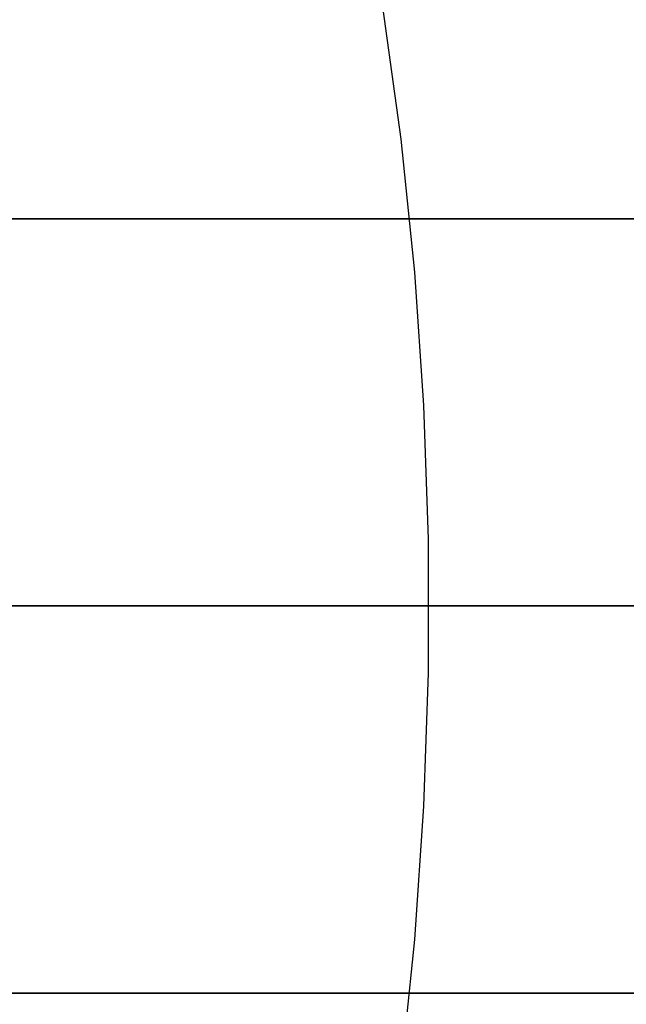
# Model space of a CAD drawing. Extents: x -3378 to 3007, y -425 to 173.
# Tile 55 of 256: x -2582.25 to -2579.9, y -327.55 to -323.73. Entities that reach past the tile are written whole.
import ezdxf

# ---------------------------------------------------------------- set-up
doc = ezdxf.new("R2010")
doc.units = 0
doc.layers.add('PREDEFINITO', color=7, linetype='CONTINUOUS')

msp = doc.modelspace()

# ---------------------------------------------------------------- linework, layer by layer
at = {"layer": 'PREDEFINITO'}
for p, q in [((-2580.773, -324.1932, 2045.8234), (-2580.844, -323.6804, 2045.8298)), ((-2580.7197, -324.7083, 2045.8186), (-2580.773, -324.1932, 2045.8234)), ((-2577.6247, -324.5013, 2348.5415), (-2612.5495, -324.5013, 2348.5415)), ((-2577.6247, -324.5013, 2795.6246), (-2612.5495, -324.5013, 2795.6246)), ((-2612.5495, -324.5013, 2125), (-2577.6247, -324.5013, 2125)), ((-2580.6841, -325.2249, 2045.8154), (-2580.7197, -324.7083, 2045.8186)), ((-2580.6663, -325.7424, 2045.8138), (-2580.6841, -325.2249, 2045.8154)), ((-2580.6663, -326.2602, 2045.8138), (-2580.6663, -325.7424, 2045.8138)), ((-2612.5495, -326.0013, 2123.5), (-2577.5495, -326.0013, 2123.5)), ((-2612.5495, -326.0013, 2126.5), (-2577.5495, -326.0013, 2126.5)), ((-2577.5495, -326.0013, 2347.0415), (-2612.5495, -326.0013, 2347.0415)), ((-2577.5495, -326.0013, 2350.0415), (-2612.5495, -326.0013, 2350.0415)), ((-2577.5495, -326.0013, 2797.1246), (-2612.5495, -326.0013, 2797.1246)), ((-2577.5495, -326.0013, 2794.1246), (-2612.5495, -326.0013, 2794.1246)), ((-2577.5541, -326.0013, 2580.0827), (-2594.0541, -326.0013, 2580.0827)), ((-2577.5541, -326.0013, 2564.0827), (-2594.0541, -326.0013, 2564.0827)), ((-2577.5541, -326.0013, 2155.9996), (-2594.0541, -326.0013, 2155.9996)), ((-2577.5541, -326.0013, 2139.9996), (-2594.0541, -326.0013, 2139.9996)), ((-2577.5541, -326.0013, 3004.1658), (-2594.0541, -326.0013, 3004.1658)), ((-2577.5541, -326.0013, 2988.1658), (-2594.0541, -326.0013, 2988.1658)), ((-2580.6841, -326.7777, 2045.8154), (-2580.6663, -326.2602, 2045.8138)), ((-2580.7197, -327.2943, 2045.8186), (-2580.6841, -326.7777, 2045.8154)), ((-2580.773, -327.8093, 2045.8234), (-2580.7197, -327.2943, 2045.8186)), ((-2612.5495, -327.5013, 2125), (-2577.6247, -327.5013, 2125)), ((-2577.6247, -327.5013, 2348.5415), (-2612.5495, -327.5013, 2348.5415)), ((-2577.6247, -327.5013, 2795.6246), (-2612.5495, -327.5013, 2795.6246))]:
    msp.add_line(p, q, dxfattribs=at)
at = {"layer": 'PREDEFINITO', "extrusion": (2.97209e-08, -1, -3.03496e-16)}
msp.add_arc((-3347.5495, 2115, 326.0012), 770, 270, 0, dxfattribs=at)
at = {"layer": 'PREDEFINITO', "extrusion": (2.97209e-08, -1, 3.84815e-16)}
msp.add_arc((-2577.5495, 2295, 326.0012), 770, 90, 180, dxfattribs=at)

doc.saveas('drawing.dxf')
